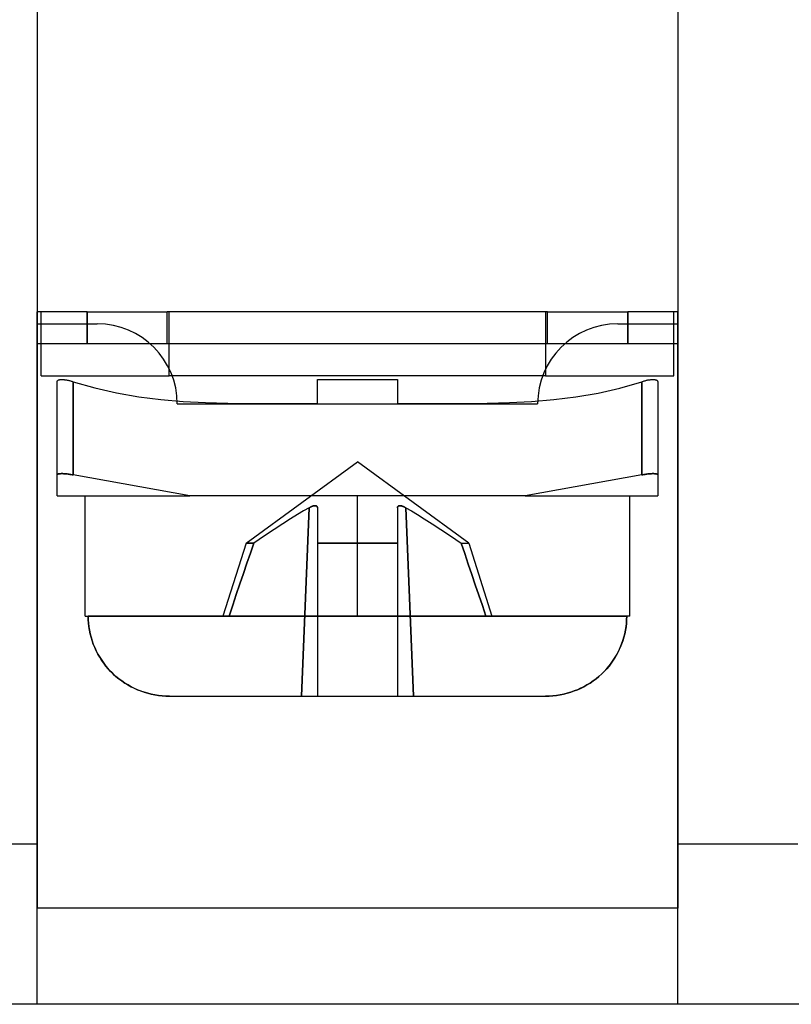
# Model space of a CAD drawing. Header units: millimetres. Extents: x 0 to 93, y -50 to 1.2.
# Tile 67 of 137: x 49 to 58.6, y -24.6 to -12.3. Entities that reach past the tile are written whole.
import ezdxf

# ---------------------------------------------------------------- set-up
doc = ezdxf.new("R2010")
doc.units = ezdxf.units.MM
doc.layers.add('MAIN-2', color=7, linetype='Continuous')

msp = doc.modelspace()

# ---------------------------------------------------------------- linework, layer by layer
at = {"layer": 'MAIN-2'}
for p, q in [((49.2, -9.6), (49.2, -23.4)), ((57.2, -9.6), (57.2, -23.4)), ((49.2, -15.95), (49.2, -15.95)), ((49.825, -15.95), (49.2, -15.95)), ((49.2, -16.35), (49.2, -15.95)), ((49.25, -15.95), (49.25, -15.95)), ((49.25, -16.75), (49.25, -15.95)), ((49.825, -15.95), (49.825, -16.35)), ((49.825, -15.95), (50.825, -15.95)), ((49.825, -16.35), (49.825, -15.95)), ((50.825, -16.35), (50.825, -15.95)), ((55.575, -15.95), (50.825, -15.95)), ((50.825, -15.95), (50.825, -15.95)), ((50.825, -15.95), (50.825, -15.95)), ((50.85, -15.95), (50.85, -15.95)), ((50.85, -15.95), (50.85, -15.95)), ((50.85, -16.75), (50.85, -15.95)), ((55.55, -15.95), (55.55, -15.95)), ((55.55, -15.95), (55.55, -15.95)), ((55.55, -15.95), (55.55, -16.75)), ((55.575, -16.35), (55.575, -15.95)), ((55.575, -15.95), (55.575, -15.95)), ((55.575, -15.95), (56.575, -15.95)), ((55.575, -15.95), (55.575, -15.95)), ((57.2, -15.95), (56.575, -15.95)), ((56.575, -15.95), (56.575, -16.35)), ((56.575, -16.35), (56.575, -15.95)), ((57.15, -15.95), (57.15, -15.95)), ((57.15, -16.75), (57.15, -15.95)), ((57.2, -15.95), (57.2, -15.95)), ((57.2, -16.35), (57.2, -15.95)), ((49.2, -16.1), (49.95, -16.1)), ((49.2, -16.1), (49.2, -16.1)), ((49.95, -16.1), (49.95, -16.1)), ((56.45, -16.1), (56.45, -16.1)), ((56.45, -16.1), (57.2, -16.1)), ((57.2, -16.1), (57.2, -16.1)), ((50.611, -16.35), (49.2, -16.35)), ((49.2, -16.35), (49.2, -16.35)), ((49.2, -24.6), (49.2, -16.35)), ((49.2, -16.35), (49.2, -16.35)), ((50.825, -16.35), (50.611, -16.35)), ((50.611, -16.35), (50.611, -16.35)), ((50.825, -16.35), (50.825, -16.35)), ((55.575, -16.35), (50.825, -16.35)), ((50.825, -16.35), (50.825, -16.35)), ((55.789, -16.35), (55.575, -16.35)), ((55.575, -16.35), (55.575, -16.35)), ((55.575, -16.35), (55.575, -16.35)), ((57.2, -16.35), (55.789, -16.35)), ((55.789, -16.35), (55.789, -16.35)), ((57.2, -16.35), (57.2, -16.35)), ((57.2, -24.6), (57.2, -16.35)), ((57.2, -16.35), (57.2, -16.35)), ((49.25, -16.75), (50.85, -16.75)), ((49.25, -16.75), (49.25, -16.75)), ((49.45, -16.819), (49.451, -16.816)), ((49.45, -16.822), (49.45, -16.819)), ((49.45, -17.986), (49.45, -16.822)), ((49.45, -16.822), (49.45, -16.822)), ((49.451, -16.816), (49.452, -16.814)), ((49.452, -16.814), (49.454, -16.811)), ((49.454, -16.811), (49.455, -16.809)), ((49.455, -16.809), (49.458, -16.807)), ((49.458, -16.807), (49.46, -16.805)), ((49.46, -16.805), (49.463, -16.803)), ((49.463, -16.803), (49.466, -16.801)), ((49.466, -16.801), (49.47, -16.8)), ((49.47, -16.8), (49.474, -16.799)), ((49.474, -16.799), (49.478, -16.797)), ((49.478, -16.797), (49.483, -16.796)), ((49.483, -16.796), (49.488, -16.796)), ((49.488, -16.796), (49.494, -16.795)), ((49.494, -16.795), (49.5, -16.795)), ((49.5, -16.795), (49.506, -16.794)), ((49.506, -16.794), (49.513, -16.794)), ((49.513, -16.794), (49.52, -16.795)), ((49.52, -16.795), (49.527, -16.795)), ((49.527, -16.795), (49.535, -16.796)), ((49.535, -16.796), (49.542, -16.797)), ((49.542, -16.797), (49.55, -16.798)), ((49.55, -16.798), (49.557, -16.799)), ((49.557, -16.799), (49.565, -16.8)), ((49.565, -16.8), (49.573, -16.802)), ((49.573, -16.802), (49.58, -16.803)), ((49.58, -16.803), (49.588, -16.805)), ((49.588, -16.805), (49.597, -16.807)), ((49.597, -16.807), (49.605, -16.809)), ((49.605, -16.809), (49.614, -16.811)), ((49.614, -16.811), (49.623, -16.814)), ((49.623, -16.814), (49.632, -16.816)), ((49.632, -16.816), (49.641, -16.819)), ((49.641, -16.819), (49.65, -16.822)), ((49.65, -17.986), (49.65, -16.822)), ((49.65, -16.822), (49.65, -17.986)), ((49.65, -16.822), (49.918, -16.9)), ((49.65, -16.822), (49.65, -16.822)), ((50.85, -16.75), (50.85, -16.75)), ((55.55, -16.75), (50.85, -16.75)), ((50.85, -16.75), (50.85, -16.75)), ((52.7, -16.794), (53.7, -16.794)), ((52.7, -17.092), (52.7, -16.794)), ((52.7, -16.794), (52.7, -16.794)), ((53.7, -16.794), (53.7, -17.092)), ((53.7, -16.794), (53.7, -16.794)), ((55.55, -16.75), (55.55, -16.75)), ((55.55, -16.75), (55.55, -16.75)), ((55.55, -16.75), (57.15, -16.75)), ((56.478, -16.902), (56.75, -16.822)), ((56.75, -16.822), (56.761, -16.819)), ((56.75, -16.822), (56.75, -17.986)), ((56.75, -17.986), (56.75, -16.822)), ((56.75, -16.822), (56.75, -16.822)), ((56.761, -16.819), (56.771, -16.816)), ((56.771, -16.816), (56.781, -16.813)), ((56.781, -16.813), (56.791, -16.81)), ((56.791, -16.81), (56.801, -16.807)), ((56.801, -16.807), (56.81, -16.805)), ((56.81, -16.805), (56.819, -16.803)), ((56.819, -16.803), (56.828, -16.801)), ((56.828, -16.801), (56.837, -16.8)), ((56.837, -16.8), (56.846, -16.798)), ((56.846, -16.798), (56.854, -16.797)), ((56.854, -16.797), (56.863, -16.796)), ((56.863, -16.796), (56.871, -16.795)), ((56.871, -16.795), (56.88, -16.795)), ((56.88, -16.795), (56.887, -16.794)), ((56.887, -16.794), (56.895, -16.794)), ((56.895, -16.794), (56.902, -16.795)), ((56.902, -16.795), (56.908, -16.795)), ((56.908, -16.795), (56.914, -16.796)), ((56.914, -16.796), (56.92, -16.797)), ((56.92, -16.797), (56.925, -16.798)), ((56.925, -16.798), (56.93, -16.8)), ((56.93, -16.8), (56.934, -16.802)), ((56.934, -16.802), (56.938, -16.803)), ((56.938, -16.803), (56.941, -16.806)), ((56.941, -16.806), (56.943, -16.808)), ((56.943, -16.808), (56.946, -16.81)), ((56.946, -16.81), (56.948, -16.813)), ((56.948, -16.813), (56.949, -16.816)), ((56.949, -16.816), (56.95, -16.819)), ((56.95, -16.819), (56.95, -16.822)), ((56.95, -16.822), (56.95, -17.986)), ((56.95, -16.822), (56.95, -16.822)), ((57.15, -16.75), (57.15, -16.75)), ((49.918, -16.9), (50.191, -16.962)), ((50.191, -16.962), (50.468, -17.01)), ((55.929, -17.011), (56.204, -16.964)), ((56.204, -16.964), (56.478, -16.902)), ((50.468, -17.01), (50.746, -17.045)), ((50.746, -17.045), (51.025, -17.069)), ((51.025, -17.069), (51.304, -17.084)), ((51.304, -17.084), (51.583, -17.092)), ((51.583, -17.092), (51.862, -17.095)), ((51.862, -17.095), (52.141, -17.095)), ((52.141, -17.095), (52.421, -17.093)), ((52.421, -17.093), (52.7, -17.092)), ((52.7, -17.092), (52.7, -17.092)), ((53.7, -17.092), (53.98, -17.093)), ((53.7, -17.092), (53.7, -17.092)), ((53.98, -17.093), (54.259, -17.095)), ((54.259, -17.095), (54.539, -17.095)), ((54.539, -17.095), (54.818, -17.092)), ((54.818, -17.092), (55.097, -17.084)), ((55.097, -17.084), (55.375, -17.069)), ((55.375, -17.069), (55.652, -17.045)), ((55.652, -17.045), (55.929, -17.011)), ((50.95, -17.1), (50.95, -17.1)), ((50.95, -17.1), (55.45, -17.1)), ((55.45, -17.1), (55.45, -17.1)), ((51.811, -18.84), (53.2, -17.822)), ((54.589, -18.84), (53.2, -17.822)), ((49.452, -17.982), (49.45, -17.984)), ((49.45, -17.984), (49.452, -17.982)), ((49.45, -17.984), (49.45, -17.986)), ((49.45, -17.986), (49.45, -17.984)), ((49.45, -18.25), (49.45, -17.986)), ((49.454, -17.98), (49.452, -17.982)), ((49.452, -17.982), (49.454, -17.98)), ((49.457, -17.978), (49.454, -17.98)), ((49.454, -17.98), (49.457, -17.978)), ((49.46, -17.977), (49.457, -17.978)), ((49.457, -17.978), (49.46, -17.977)), ((49.464, -17.975), (49.46, -17.977)), ((49.46, -17.977), (49.464, -17.975)), ((49.469, -17.974), (49.464, -17.975)), ((49.464, -17.975), (49.469, -17.974)), ((49.474, -17.973), (49.469, -17.974)), ((49.469, -17.974), (49.474, -17.973)), ((49.479, -17.973), (49.474, -17.973)), ((49.474, -17.973), (49.479, -17.973)), ((49.485, -17.972), (49.479, -17.973)), ((49.479, -17.973), (49.485, -17.972)), ((49.491, -17.972), (49.485, -17.972)), ((49.485, -17.972), (49.491, -17.972)), ((49.498, -17.971), (49.491, -17.972)), ((49.491, -17.972), (49.498, -17.971)), ((49.505, -17.971), (49.498, -17.971)), ((49.498, -17.971), (49.505, -17.971)), ((49.512, -17.971), (49.505, -17.971)), ((49.505, -17.971), (49.512, -17.971)), ((49.52, -17.971), (49.512, -17.971)), ((49.512, -17.971), (49.52, -17.971)), ((49.528, -17.972), (49.52, -17.971)), ((49.52, -17.971), (49.528, -17.972)), ((49.537, -17.972), (49.528, -17.972)), ((49.528, -17.972), (49.537, -17.972)), ((49.546, -17.973), (49.537, -17.972)), ((49.537, -17.972), (49.546, -17.973)), ((49.555, -17.973), (49.546, -17.973)), ((49.546, -17.973), (49.555, -17.973)), ((49.565, -17.974), (49.555, -17.973)), ((49.555, -17.973), (49.565, -17.974)), ((49.575, -17.975), (49.565, -17.974)), ((49.565, -17.974), (49.575, -17.975)), ((49.586, -17.977), (49.575, -17.975)), ((49.575, -17.975), (49.586, -17.977)), ((49.598, -17.978), (49.586, -17.977)), ((49.586, -17.977), (49.598, -17.978)), ((49.609, -17.98), (49.598, -17.978)), ((49.598, -17.978), (49.609, -17.98)), ((49.622, -17.982), (49.609, -17.98)), ((49.609, -17.98), (49.622, -17.982)), ((49.636, -17.984), (49.622, -17.982)), ((49.622, -17.982), (49.636, -17.984)), ((49.65, -17.986), (49.636, -17.984)), ((49.636, -17.984), (49.65, -17.986)), ((51.107, -18.25), (49.65, -17.986)), ((51.107, -18.25), (49.65, -17.986)), ((56.75, -17.986), (55.293, -18.25)), ((56.75, -17.986), (55.293, -18.25)), ((56.764, -17.984), (56.75, -17.986)), ((56.75, -17.986), (56.764, -17.984)), ((56.778, -17.982), (56.764, -17.984)), ((56.764, -17.984), (56.778, -17.982)), ((56.791, -17.98), (56.778, -17.982)), ((56.778, -17.982), (56.791, -17.98)), ((56.802, -17.978), (56.791, -17.98)), ((56.791, -17.98), (56.802, -17.978)), ((56.814, -17.977), (56.802, -17.978)), ((56.802, -17.978), (56.814, -17.977)), ((56.825, -17.975), (56.814, -17.977)), ((56.814, -17.977), (56.825, -17.975)), ((56.835, -17.974), (56.825, -17.975)), ((56.825, -17.975), (56.835, -17.974)), ((56.845, -17.973), (56.835, -17.974)), ((56.835, -17.974), (56.845, -17.973)), ((56.854, -17.973), (56.845, -17.973)), ((56.845, -17.973), (56.854, -17.973)), ((56.863, -17.972), (56.854, -17.973)), ((56.854, -17.973), (56.863, -17.972)), ((56.872, -17.972), (56.863, -17.972)), ((56.863, -17.972), (56.872, -17.972)), ((56.88, -17.971), (56.872, -17.972)), ((56.872, -17.972), (56.88, -17.971)), ((56.888, -17.971), (56.88, -17.971)), ((56.88, -17.971), (56.888, -17.971)), ((56.895, -17.971), (56.888, -17.971)), ((56.888, -17.971), (56.895, -17.971)), ((56.902, -17.971), (56.895, -17.971)), ((56.895, -17.971), (56.902, -17.971)), ((56.909, -17.972), (56.902, -17.971)), ((56.902, -17.971), (56.909, -17.972)), ((56.915, -17.972), (56.909, -17.972)), ((56.909, -17.972), (56.915, -17.972)), ((56.921, -17.973), (56.915, -17.972)), ((56.915, -17.972), (56.921, -17.973)), ((56.926, -17.973), (56.921, -17.973)), ((56.921, -17.973), (56.926, -17.973)), ((56.931, -17.974), (56.926, -17.973)), ((56.926, -17.973), (56.931, -17.974)), ((56.936, -17.975), (56.931, -17.974)), ((56.931, -17.974), (56.936, -17.975)), ((56.94, -17.977), (56.936, -17.975)), ((56.936, -17.975), (56.94, -17.977)), ((56.943, -17.978), (56.94, -17.977)), ((56.94, -17.977), (56.943, -17.978)), ((56.946, -17.98), (56.943, -17.978)), ((56.943, -17.978), (56.946, -17.98)), ((56.948, -17.982), (56.946, -17.98)), ((56.946, -17.98), (56.948, -17.982)), ((56.95, -17.984), (56.948, -17.982)), ((56.948, -17.982), (56.95, -17.984)), ((56.95, -17.986), (56.95, -17.984)), ((56.95, -17.984), (56.95, -17.986)), ((56.95, -17.986), (56.95, -18.25)), ((49.45, -18.25), (49.45, -18.25)), ((49.45, -18.25), (51.107, -18.25)), ((49.8, -19.75), (49.8, -18.25)), ((55.293, -18.25), (51.107, -18.25)), ((53.2, -19.75), (53.2, -18.25)), ((53.2, -19.75), (53.2, -18.25)), ((55.293, -18.25), (56.95, -18.25)), ((56.6, -19.75), (56.6, -18.25)), ((56.95, -18.25), (56.95, -18.25)), ((52.527, -18.437), (52.45, -18.483)), ((52.527, -18.437), (52.45, -18.483)), ((52.598, -18.396), (52.5, -20.75)), ((52.5, -20.75), (52.598, -18.396)), ((52.598, -18.396), (52.527, -18.437)), ((52.598, -18.396), (52.527, -18.437)), ((52.598, -18.396), (52.603, -18.393)), ((52.603, -18.393), (52.598, -18.396)), ((52.603, -18.393), (52.608, -18.391)), ((52.608, -18.391), (52.603, -18.393)), ((52.608, -18.391), (52.613, -18.388)), ((52.613, -18.388), (52.608, -18.391)), ((52.613, -18.388), (52.618, -18.386)), ((52.618, -18.386), (52.613, -18.388)), ((52.618, -18.386), (52.622, -18.384)), ((52.622, -18.384), (52.618, -18.386)), ((52.622, -18.384), (52.627, -18.382)), ((52.627, -18.382), (52.622, -18.384)), ((52.627, -18.382), (52.632, -18.38)), ((52.632, -18.38), (52.627, -18.382)), ((52.632, -18.38), (52.636, -18.378)), ((52.636, -18.378), (52.632, -18.38)), ((52.636, -18.378), (52.64, -18.377)), ((52.64, -18.377), (52.636, -18.378)), ((52.64, -18.377), (52.644, -18.376)), ((52.644, -18.376), (52.64, -18.377)), ((52.644, -18.376), (52.648, -18.375)), ((52.648, -18.375), (52.644, -18.376)), ((52.648, -18.375), (52.652, -18.374)), ((52.652, -18.374), (52.648, -18.375)), ((52.652, -18.374), (52.656, -18.373)), ((52.656, -18.373), (52.652, -18.374)), ((52.656, -18.373), (52.659, -18.372)), ((52.659, -18.372), (52.656, -18.373)), ((52.659, -18.372), (52.663, -18.372)), ((52.662, -18.372), (52.659, -18.372)), ((52.666, -18.372), (52.662, -18.372)), ((52.663, -18.372), (52.666, -18.372)), ((52.666, -18.372), (52.669, -18.371)), ((52.669, -18.371), (52.666, -18.372)), ((52.669, -18.371), (52.672, -18.371)), ((52.672, -18.371), (52.669, -18.371)), ((52.672, -18.371), (52.675, -18.372)), ((52.675, -18.372), (52.672, -18.371)), ((52.675, -18.372), (52.677, -18.372)), ((52.677, -18.372), (52.675, -18.372)), ((52.677, -18.372), (52.68, -18.372)), ((52.68, -18.372), (52.677, -18.372)), ((52.68, -18.372), (52.682, -18.373)), ((52.682, -18.373), (52.68, -18.372)), ((52.682, -18.373), (52.685, -18.374)), ((52.685, -18.374), (52.682, -18.373)), ((52.685, -18.374), (52.687, -18.375)), ((52.687, -18.375), (52.685, -18.374)), ((52.687, -18.375), (52.689, -18.376)), ((52.689, -18.376), (52.687, -18.375)), ((52.689, -18.376), (52.691, -18.377)), ((52.691, -18.377), (52.689, -18.376)), ((52.691, -18.377), (52.693, -18.378)), ((52.693, -18.378), (52.691, -18.377)), ((52.693, -18.378), (52.694, -18.38)), ((52.694, -18.38), (52.693, -18.378)), ((52.694, -18.38), (52.696, -18.382)), ((52.696, -18.382), (52.694, -18.38)), ((52.696, -18.382), (52.697, -18.384)), ((52.697, -18.384), (52.696, -18.382)), ((52.697, -18.384), (52.698, -18.386)), ((52.698, -18.386), (52.697, -18.384)), ((52.698, -18.386), (52.699, -18.388)), ((52.699, -18.388), (52.698, -18.386)), ((52.699, -18.388), (52.699, -18.391)), ((52.699, -18.391), (52.699, -18.388)), ((52.699, -18.391), (52.7, -18.393)), ((52.7, -18.393), (52.699, -18.391)), ((52.7, -18.393), (52.7, -18.396)), ((52.7, -18.396), (52.7, -18.393)), ((52.7, -18.396), (52.7, -18.437)), ((52.7, -18.437), (52.7, -18.483)), ((53.7, -18.393), (53.701, -18.391)), ((53.701, -18.391), (53.7, -18.393)), ((53.7, -18.396), (53.7, -18.393)), ((53.7, -18.393), (53.7, -18.396)), ((53.7, -18.396), (53.7, -18.437)), ((53.7, -18.437), (53.7, -18.483)), ((53.701, -18.388), (53.702, -18.386)), ((53.702, -18.386), (53.701, -18.388)), ((53.701, -18.391), (53.701, -18.388)), ((53.701, -18.388), (53.701, -18.391)), ((53.702, -18.386), (53.703, -18.384)), ((53.703, -18.384), (53.702, -18.386)), ((53.703, -18.384), (53.704, -18.382)), ((53.704, -18.382), (53.703, -18.384)), ((53.704, -18.382), (53.706, -18.38)), ((53.706, -18.38), (53.704, -18.382)), ((53.706, -18.38), (53.707, -18.378)), ((53.707, -18.378), (53.706, -18.38)), ((53.707, -18.378), (53.709, -18.377)), ((53.709, -18.377), (53.707, -18.378)), ((53.709, -18.377), (53.711, -18.376)), ((53.711, -18.376), (53.709, -18.377)), ((53.711, -18.376), (53.713, -18.375)), ((53.713, -18.375), (53.711, -18.376)), ((53.713, -18.375), (53.715, -18.374)), ((53.715, -18.374), (53.713, -18.375)), ((53.715, -18.374), (53.718, -18.373)), ((53.718, -18.373), (53.715, -18.374)), ((53.718, -18.373), (53.72, -18.372)), ((53.72, -18.372), (53.718, -18.373)), ((53.72, -18.372), (53.723, -18.372)), ((53.723, -18.372), (53.72, -18.372)), ((53.723, -18.372), (53.725, -18.372)), ((53.725, -18.372), (53.723, -18.372)), ((53.725, -18.372), (53.728, -18.371)), ((53.728, -18.371), (53.725, -18.372)), ((53.728, -18.371), (53.731, -18.371)), ((53.731, -18.371), (53.728, -18.371)), ((53.731, -18.371), (53.734, -18.372)), ((53.734, -18.372), (53.731, -18.371)), ((53.734, -18.372), (53.738, -18.372)), ((53.737, -18.372), (53.734, -18.372)), ((53.741, -18.372), (53.737, -18.372)), ((53.738, -18.372), (53.741, -18.372)), ((53.741, -18.372), (53.744, -18.373)), ((53.744, -18.373), (53.741, -18.372)), ((53.744, -18.373), (53.748, -18.374)), ((53.748, -18.374), (53.744, -18.373)), ((53.748, -18.374), (53.752, -18.375)), ((53.752, -18.375), (53.748, -18.374)), ((53.752, -18.375), (53.756, -18.376)), ((53.756, -18.376), (53.752, -18.375)), ((53.756, -18.376), (53.76, -18.377)), ((53.76, -18.377), (53.756, -18.376)), ((53.76, -18.377), (53.764, -18.378)), ((53.764, -18.378), (53.76, -18.377)), ((53.764, -18.378), (53.768, -18.38)), ((53.768, -18.38), (53.764, -18.378)), ((53.768, -18.38), (53.773, -18.382)), ((53.773, -18.382), (53.768, -18.38)), ((53.773, -18.382), (53.778, -18.384)), ((53.778, -18.384), (53.773, -18.382)), ((53.778, -18.384), (53.782, -18.386)), ((53.782, -18.386), (53.778, -18.384)), ((53.782, -18.386), (53.787, -18.388)), ((53.787, -18.388), (53.782, -18.386)), ((53.787, -18.388), (53.792, -18.391)), ((53.792, -18.391), (53.787, -18.388)), ((53.792, -18.391), (53.797, -18.393)), ((53.797, -18.393), (53.792, -18.391)), ((53.797, -18.393), (53.802, -18.396)), ((53.802, -18.396), (53.797, -18.393)), ((53.802, -18.396), (53.873, -18.437)), ((53.9, -20.75), (53.802, -18.396)), ((53.802, -18.396), (53.873, -18.437)), ((53.802, -18.396), (53.9, -20.75)), ((53.873, -18.437), (53.95, -18.483)), ((53.873, -18.437), (53.95, -18.483)), ((52.365, -18.536), (52.268, -18.597)), ((52.365, -18.536), (52.268, -18.597)), ((52.45, -18.483), (52.365, -18.536)), ((52.45, -18.483), (52.365, -18.536)), ((52.7, -18.483), (52.7, -18.536)), ((52.7, -18.536), (52.7, -18.597)), ((53.7, -18.483), (53.7, -18.536)), ((53.7, -18.536), (53.7, -18.597)), ((53.95, -18.483), (54.035, -18.536)), ((53.95, -18.483), (54.035, -18.536)), ((54.035, -18.536), (54.132, -18.597)), ((54.035, -18.536), (54.132, -18.597)), ((52.16, -18.668), (52.039, -18.749)), ((52.16, -18.668), (52.039, -18.749)), ((52.268, -18.597), (52.16, -18.668)), ((52.268, -18.597), (52.16, -18.668)), ((52.7, -18.597), (52.7, -18.668)), ((52.7, -18.668), (52.7, -18.749)), ((53.7, -18.597), (53.7, -18.668)), ((53.7, -18.668), (53.7, -18.749)), ((54.132, -18.597), (54.24, -18.668)), ((54.132, -18.597), (54.24, -18.668)), ((54.24, -18.668), (54.361, -18.749)), ((54.24, -18.668), (54.361, -18.749)), ((52.039, -18.749), (51.904, -18.84)), ((52.039, -18.749), (51.904, -18.84)), ((52.7, -18.749), (52.7, -18.84)), ((53.7, -18.749), (53.7, -18.84)), ((54.361, -18.749), (54.496, -18.84)), ((54.361, -18.749), (54.496, -18.84)), ((51.811, -18.84), (51.52, -19.75)), ((51.811, -18.84), (51.904, -18.84)), ((51.904, -18.84), (51.811, -18.84)), ((51.904, -18.84), (51.862, -18.965)), ((51.862, -18.965), (51.904, -18.84)), ((52.7, -18.84), (53.7, -18.84)), ((53.7, -18.84), (52.7, -18.84)), ((52.7, -18.84), (52.7, -19.091)), ((53.7, -18.84), (53.7, -19.113)), ((54.496, -18.84), (54.589, -18.84)), ((54.496, -18.84), (54.54, -18.97)), ((54.496, -18.84), (54.589, -18.84)), ((54.54, -18.97), (54.496, -18.84)), ((54.589, -18.84), (54.88, -19.75)), ((51.862, -18.965), (51.819, -19.091)), ((51.819, -19.091), (51.862, -18.965)), ((54.54, -18.97), (54.584, -19.1)), ((54.584, -19.1), (54.54, -18.97)), ((51.819, -19.091), (51.775, -19.219)), ((51.775, -19.219), (51.819, -19.091)), ((52.7, -19.091), (52.7, -19.35)), ((53.7, -19.113), (53.7, -19.385)), ((54.584, -19.1), (54.628, -19.23)), ((54.628, -19.23), (54.584, -19.1)), ((51.775, -19.219), (51.731, -19.349)), ((51.731, -19.349), (51.775, -19.219)), ((54.628, -19.23), (54.672, -19.36)), ((54.672, -19.36), (54.628, -19.23)), ((51.731, -19.349), (51.687, -19.481)), ((51.687, -19.481), (51.731, -19.349)), ((52.7, -19.35), (52.7, -19.615)), ((53.7, -19.385), (53.7, -19.658)), ((54.672, -19.36), (54.716, -19.49)), ((54.716, -19.49), (54.672, -19.36)), ((51.687, -19.481), (51.642, -19.614)), ((51.642, -19.614), (51.687, -19.481)), ((54.716, -19.49), (54.76, -19.62)), ((54.76, -19.62), (54.716, -19.49)), ((51.642, -19.614), (51.596, -19.75)), ((51.596, -19.75), (51.642, -19.614)), ((52.7, -19.615), (52.7, -19.888)), ((53.7, -19.658), (53.7, -19.931)), ((54.76, -19.62), (54.804, -19.75)), ((54.804, -19.75), (54.76, -19.62)), ((49.8, -19.75), (49.837, -19.75)), ((53.2, -19.75), (49.837, -19.75)), ((49.837, -19.75), (49.838, -19.795)), ((49.837, -19.75), (53.2, -19.75)), ((49.838, -19.794), (49.837, -19.75)), ((51.596, -19.75), (49.837, -19.75)), ((49.841, -19.838), (49.838, -19.794)), ((49.838, -19.795), (49.841, -19.839)), ((53.2, -19.75), (56.563, -19.75)), ((56.563, -19.75), (53.2, -19.75)), ((56.563, -19.75), (54.804, -19.75)), ((56.559, -19.838), (56.562, -19.794)), ((56.562, -19.795), (56.559, -19.839)), ((56.562, -19.794), (56.563, -19.75)), ((56.563, -19.75), (56.562, -19.795)), ((56.6, -19.75), (56.563, -19.75)), ((49.846, -19.882), (49.841, -19.838)), ((49.841, -19.839), (49.846, -19.883)), ((49.853, -19.926), (49.846, -19.882)), ((49.846, -19.883), (49.853, -19.927)), ((49.862, -19.97), (49.853, -19.926)), ((52.7, -19.888), (52.7, -20.168)), ((56.538, -19.97), (56.547, -19.926)), ((56.547, -19.926), (56.554, -19.882)), ((56.554, -19.883), (56.547, -19.927)), ((56.554, -19.882), (56.559, -19.838)), ((56.559, -19.839), (56.554, -19.883)), ((49.853, -19.927), (49.862, -19.971)), ((49.873, -20.013), (49.862, -19.97)), ((49.862, -19.971), (49.873, -20.015)), ((49.886, -20.056), (49.873, -20.013)), ((49.873, -20.015), (49.886, -20.058)), ((53.7, -19.931), (53.7, -20.204)), ((56.514, -20.056), (56.527, -20.013)), ((56.527, -20.015), (56.514, -20.058)), ((56.527, -20.013), (56.538, -19.97)), ((56.538, -19.971), (56.527, -20.015)), ((56.547, -19.927), (56.538, -19.971)), ((49.901, -20.099), (49.886, -20.056)), ((49.886, -20.058), (49.901, -20.101)), ((49.918, -20.142), (49.901, -20.099)), ((49.901, -20.101), (49.919, -20.143)), ((49.937, -20.184), (49.918, -20.142)), ((49.919, -20.143), (49.938, -20.185)), ((52.7, -20.168), (52.7, -20.455)), ((56.481, -20.144), (56.462, -20.186)), ((56.463, -20.184), (56.482, -20.142)), ((56.499, -20.101), (56.481, -20.144)), ((56.482, -20.142), (56.499, -20.099)), ((56.499, -20.099), (56.514, -20.056)), ((56.514, -20.058), (56.499, -20.101)), ((49.958, -20.225), (49.937, -20.184)), ((49.938, -20.185), (49.959, -20.226)), ((49.981, -20.264), (49.958, -20.225)), ((49.959, -20.226), (49.981, -20.265)), ((50.005, -20.302), (49.981, -20.264)), ((49.981, -20.265), (50.006, -20.303)), ((53.7, -20.204), (53.7, -20.477)), ((56.418, -20.265), (56.394, -20.303)), ((56.395, -20.302), (56.419, -20.264)), ((56.441, -20.226), (56.418, -20.265)), ((56.419, -20.264), (56.442, -20.225)), ((56.462, -20.186), (56.441, -20.226)), ((56.442, -20.225), (56.463, -20.184)), ((50.031, -20.338), (50.005, -20.302)), ((50.006, -20.303), (50.031, -20.339)), ((50.058, -20.374), (50.031, -20.338)), ((50.031, -20.339), (50.059, -20.375)), ((50.087, -20.408), (50.058, -20.374)), ((50.059, -20.375), (50.087, -20.409)), ((50.117, -20.441), (50.087, -20.408)), ((50.087, -20.409), (50.118, -20.442)), ((56.313, -20.409), (56.282, -20.442)), ((56.283, -20.441), (56.314, -20.407)), ((56.342, -20.374), (56.313, -20.409)), ((56.314, -20.407), (56.342, -20.373)), ((56.342, -20.373), (56.37, -20.338)), ((56.369, -20.339), (56.342, -20.374)), ((56.394, -20.303), (56.369, -20.339)), ((56.37, -20.338), (56.395, -20.302)), ((50.15, -20.473), (50.117, -20.441)), ((50.118, -20.442), (50.15, -20.474)), ((50.184, -20.504), (50.15, -20.473)), ((50.15, -20.474), (50.184, -20.504)), ((50.184, -20.504), (50.22, -20.533)), ((50.22, -20.533), (50.184, -20.504)), ((50.22, -20.533), (50.257, -20.561)), ((50.257, -20.561), (50.22, -20.533)), ((52.7, -20.455), (52.7, -20.75)), ((53.7, -20.477), (53.7, -20.75)), ((56.143, -20.561), (56.181, -20.533)), ((56.18, -20.533), (56.143, -20.561)), ((56.216, -20.504), (56.18, -20.533)), ((56.181, -20.533), (56.216, -20.503)), ((56.216, -20.503), (56.251, -20.473)), ((56.25, -20.473), (56.216, -20.504)), ((56.282, -20.442), (56.25, -20.473)), ((56.251, -20.473), (56.283, -20.441)), ((50.257, -20.561), (50.295, -20.587)), ((50.296, -20.587), (50.257, -20.561)), ((50.295, -20.587), (50.334, -20.611)), ((50.335, -20.611), (50.296, -20.587)), ((50.334, -20.611), (50.373, -20.632)), ((50.374, -20.633), (50.335, -20.611)), ((50.373, -20.632), (50.413, -20.652)), ((50.414, -20.653), (50.374, -20.633)), ((50.413, -20.652), (50.453, -20.67)), ((50.454, -20.671), (50.414, -20.653)), ((55.946, -20.67), (55.986, -20.653)), ((55.987, -20.652), (55.947, -20.67)), ((55.986, -20.653), (56.026, -20.633)), ((56.027, -20.633), (55.987, -20.652)), ((56.026, -20.633), (56.066, -20.611)), ((56.066, -20.611), (56.027, -20.633)), ((56.066, -20.611), (56.105, -20.587)), ((56.105, -20.587), (56.066, -20.611)), ((56.105, -20.587), (56.143, -20.561)), ((56.143, -20.561), (56.105, -20.587)), ((50.453, -20.67), (50.494, -20.686)), ((50.495, -20.687), (50.454, -20.671)), ((50.494, -20.686), (50.536, -20.701)), ((50.537, -20.701), (50.495, -20.687)), ((50.536, -20.701), (50.58, -20.713)), ((50.581, -20.714), (50.537, -20.701)), ((50.58, -20.713), (50.624, -20.724)), ((50.625, -20.725), (50.581, -20.714)), ((50.624, -20.724), (50.668, -20.734)), ((50.669, -20.734), (50.625, -20.725)), ((50.668, -20.734), (50.714, -20.741)), ((50.714, -20.741), (50.669, -20.734)), ((50.714, -20.741), (50.759, -20.746)), ((50.76, -20.746), (50.714, -20.741)), ((50.759, -20.746), (50.806, -20.749)), ((50.806, -20.749), (50.76, -20.746)), ((50.806, -20.749), (50.853, -20.75)), ((50.853, -20.75), (50.806, -20.749)), ((50.853, -20.75), (53.2, -20.75)), ((52.7, -20.75), (52.7, -20.75)), ((52.7, -20.75), (52.7, -20.75)), ((53.2, -20.75), (55.547, -20.75)), ((53.7, -20.75), (53.7, -20.75)), ((53.7, -20.75), (53.7, -20.75)), ((55.547, -20.75), (55.594, -20.749)), ((55.594, -20.749), (55.547, -20.75)), ((55.594, -20.749), (55.64, -20.746)), ((55.64, -20.746), (55.594, -20.749)), ((55.64, -20.746), (55.686, -20.741)), ((55.686, -20.741), (55.64, -20.746)), ((55.686, -20.741), (55.731, -20.734)), ((55.731, -20.734), (55.686, -20.741)), ((55.731, -20.734), (55.775, -20.725)), ((55.776, -20.725), (55.731, -20.734)), ((55.775, -20.725), (55.819, -20.714)), ((55.82, -20.714), (55.776, -20.725)), ((55.819, -20.714), (55.863, -20.701)), ((55.863, -20.701), (55.82, -20.714)), ((55.863, -20.701), (55.905, -20.686)), ((55.906, -20.686), (55.863, -20.701)), ((55.905, -20.686), (55.946, -20.67)), ((55.947, -20.67), (55.906, -20.686)), ((49.2, -22.6), (47.7, -22.6)), ((58.7, -22.6), (57.2, -22.6)), ((57.2, -23.4), (49.2, -23.4)), ((49.2, -23.4), (49.2, -23.4)), ((57.2, -23.4), (57.2, -23.4)), ((87.1, -24.6), (19.3, -24.6)), ((49.2, -24.6), (49.2, -24.6)), ((57.2, -24.6), (57.2, -24.6))]:
    msp.add_line(p, q, dxfattribs=at)
for centre, start, end in [((49.95, -17.1), 0, 90), ((56.45, -17.1), 90, 180)]:
    msp.add_arc(centre, 1, start, end, dxfattribs=at)

doc.saveas('drawing.dxf')
